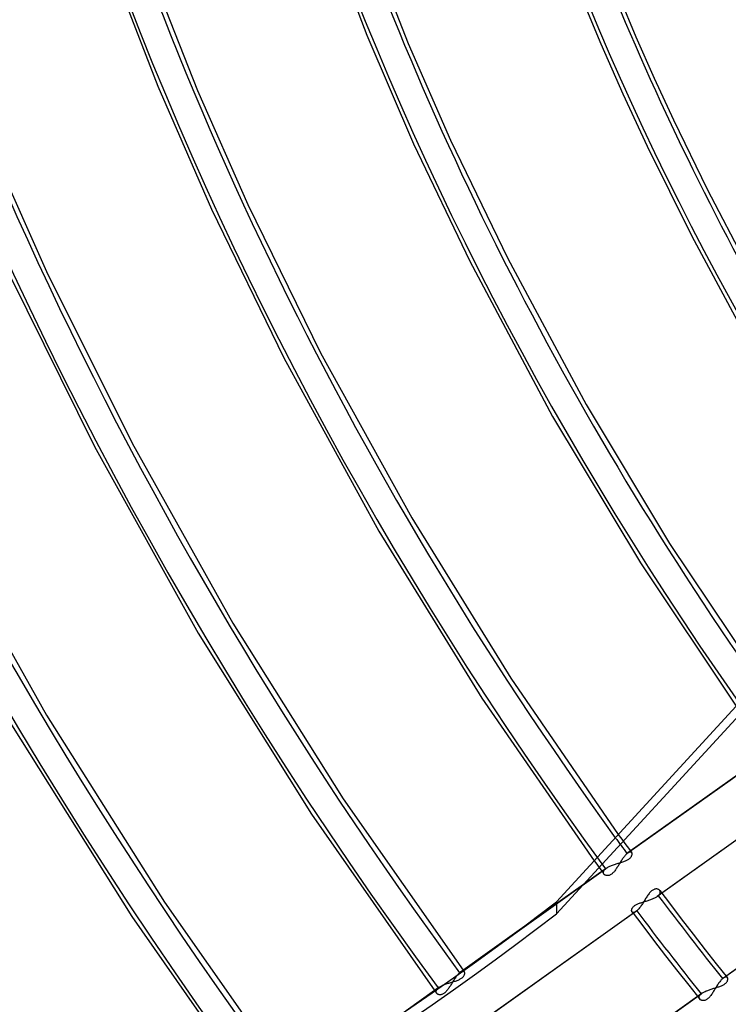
# Model space of a CAD drawing. Header units: millimetres. Extents: x -261 to 249, y -324 to 318.
# Tile 21 of 89: x -133 to -87, y -64 to 0. Entities that reach past the tile are written whole.
import ezdxf

# ---------------------------------------------------------------- set-up
doc = ezdxf.new("R2010")
doc.units = ezdxf.units.MM
doc.layers.add('MAIN-1', color=7, linetype='Continuous')
doc.layers.add('MAIN-2', color=7, linetype='Continuous')

msp = doc.modelspace()

# ---------------------------------------------------------------- linework, layer by layer
at = {"layer": 'MAIN-1'}
for p, q in [((-113.722, 7.514), (-110.326, -1.327)), ((-110.988, 6.6), (-107.655, -1.873)), ((-127.7, 5.388), (-123.821, -4.614)), ((-125.056, 4.731), (-121.255, -4.897)), ((-97.267, 3.051), (-95.223, -1.899)), ((-94.583, 2.439), (-92.963, -1.435)), ((-110.326, -1.327), (-107.308, -8.337)), ((-107.655, -1.873), (-104.926, -8.113)), ((-95.223, -1.899), (-93.803, -5.117)), ((-92.963, -1.435), (-91.784, -4.096)), ((-91.784, -4.096), (-90.544, -6.782)), ((-123.821, -4.614), (-120.359, -12.552)), ((-121.255, -4.897), (-118.012, -12.244)), ((-93.803, -5.117), (-92.228, -8.498)), ((-90.544, -6.782), (-88.354, -11.254)), ((-104.926, -8.113), (-101.238, -15.74)), ((-134.657, -8.387), (-131.001, -16.574)), ((-107.308, -8.337), (-103.681, -15.911)), ((-92.228, -8.498), (-89.352, -14.284)), ((-88.354, -11.254), (-85.848, -16.085)), ((-120.359, -12.552), (-115.679, -22.144)), ((-118.012, -12.244), (-113.31, -21.808)), ((-89.352, -14.284), (-86.42, -19.739)), ((-101.238, -15.74), (-96.181, -25.153)), ((-103.681, -15.911), (-98.348, -25.915)), ((-133.377, -16.827), (-127.919, -27.864)), ((-131.001, -16.574), (-125.485, -27.642)), ((-115.679, -22.144), (-109.553, -33.321)), ((-113.31, -21.808), (-107.435, -32.466)), ((-96.181, -25.153), (-90.783, -34.118)), ((-98.348, -25.915), (-92.671, -35.361)), ((-127.919, -27.864), (-121.222, -39.891)), ((-125.485, -27.642), (-118.979, -39.243)), ((-137.971, -32.865), (-131.011, -45.186)), ((-107.435, -32.466), (-101.043, -42.793)), ((-109.553, -33.321), (-102.902, -44.079)), ((-90.783, -34.118), (-84.921, -42.894)), ((-92.671, -35.361), (-86.487, -44.596)), ((-118.979, -39.243), (-111.852, -50.577)), ((-121.222, -39.891), (-113.9, -51.577)), ((-83.584, -41.439), (-98.096, -57.224)), ((-98.089, -57.992), (-83.383, -41.997)), ((-101.043, -42.793), (-94.096, -52.873)), ((-102.902, -44.079), (-95.656, -54.57)), ((-131.011, -45.186), (-123.389, -57.253)), ((-133.277, -45.798), (-125.5, -58.16)), ((-111.852, -50.577), (-104.114, -61.628)), ((-113.9, -51.577), (-105.936, -62.966)), ((-123.389, -57.253), (-115.128, -69.022)), ((-98.096, -57.224), (-98.089, -57.992)), ((-125.5, -58.16), (-117.058, -70.212)), ((-104.341, -61.793), (-100.932, -59.368)), ((-100.801, -59.271), (-104.288, -61.752)), ((-104.464, -61.919), (-104.489, -61.949)), ((-104.439, -61.89), (-104.464, -61.919)), ((-104.414, -61.864), (-104.439, -61.89)), ((-104.389, -61.838), (-104.414, -61.864)), ((-104.365, -61.815), (-104.389, -61.838)), ((-104.341, -61.793), (-104.365, -61.815)), ((-104.332, -61.786), (-104.341, -61.793)), ((-104.323, -61.778), (-104.332, -61.786)), ((-104.314, -61.771), (-104.323, -61.778)), ((-104.305, -61.764), (-104.314, -61.771)), ((-104.296, -61.758), (-104.305, -61.764)), ((-104.288, -61.752), (-104.296, -61.758)), ((-105.956, -62.938), (-107.788, -64.241)), ((-107.65, -64.147), (-105.954, -62.941))]:
    msp.add_line(p, q, dxfattribs=at)
for centre, major_axis, ratio, start_param, end_param in [((-0.5, -0.433), (159.408, -184.069), 0.75, 0.713724, 3.511855), ((-50, -43.301), (-148.606, 171.596), 0.75, 0, 2.284521), ((-50, -43.301), (147.952, -170.84), 0.75, -3.141592, -0.857072), ((21.152, 18.319), (154.61, -178.528), 0.75, -2.30738, -1.682209), ((26.652, 23.082), (147.212, -169.986), 0.75, -2.239992, -1.674316), ((26.652, 23.082), (135.672, -156.66), 0.75, -2.197019, -1.675191), ((26.652, 23.082), (124.132, -143.335), 0.75, -2.148696, -1.684958), ((26.652, 23.082), (112.591, -130.009), 0.75, -2.0937, -1.705734), ((-43, -37.239), (-32.634, 37.683), 0.75, -0.857072, 2.284521), ((26.652, 23.082), (101.051, -116.684), 0.75, -2.030326, -1.858411), ((-278.358, 38.282), (-235.029, -2.236), 0.639927, 1.891266, 2.438799), ((-278.35, 37.514), (-235.029, -2.236), 0.639927, 1.891266, 2.438799)]:
    msp.add_ellipse(centre, major_axis=major_axis, ratio=ratio, start_param=start_param, end_param=end_param, dxfattribs=at)
at = {"layer": 'MAIN-2'}
for p, q in [((-93.54, -54.11), (-84.122, -47.411)), ((-84.064, -47.365), (-93.487, -54.069)), ((-82.107, -50.129), (-91.519, -56.825)), ((-82.159, -50.171), (-91.578, -56.871)), ((-94.096, -52.873), (-93.953, -53.07)), ((-93.953, -53.07), (-93.809, -53.266)), ((-93.809, -53.266), (-93.666, -53.463)), ((-93.666, -53.463), (-93.522, -53.66)), ((-93.522, -53.66), (-93.378, -53.856)), ((-93.378, -53.856), (-93.234, -54.052)), ((-95.656, -54.57), (-95.55, -54.715)), ((-93.914, -54.585), (-93.948, -54.639)), ((-93.88, -54.532), (-93.914, -54.585)), ((-93.845, -54.48), (-93.88, -54.532)), ((-93.811, -54.43), (-93.845, -54.48)), ((-93.776, -54.381), (-93.811, -54.43)), ((-93.742, -54.334), (-93.776, -54.381)), ((-93.751, -54.624), (-93.696, -54.604)), ((-93.707, -54.29), (-93.742, -54.334)), ((-93.673, -54.248), (-93.707, -54.29)), ((-93.696, -54.604), (-93.643, -54.583)), ((-93.639, -54.209), (-93.673, -54.248)), ((-93.643, -54.583), (-93.592, -54.561)), ((-93.605, -54.173), (-93.639, -54.209)), ((-93.572, -54.14), (-93.605, -54.173)), ((-93.592, -54.561), (-93.543, -54.538)), ((-93.54, -54.11), (-93.572, -54.14)), ((-93.543, -54.538), (-93.496, -54.513)), ((-93.531, -54.102), (-93.54, -54.11)), ((-93.522, -54.095), (-93.531, -54.102)), ((-93.513, -54.088), (-93.522, -54.095)), ((-93.504, -54.081), (-93.513, -54.088)), ((-93.495, -54.075), (-93.504, -54.081)), ((-93.496, -54.513), (-93.453, -54.488)), ((-93.487, -54.068), (-93.495, -54.075)), ((-93.453, -54.046), (-93.487, -54.068)), ((-93.42, -54.029), (-93.453, -54.046)), ((-93.453, -54.488), (-93.414, -54.462)), ((-93.39, -54.016), (-93.42, -54.029)), ((-93.414, -54.462), (-93.378, -54.435)), ((-93.361, -54.008), (-93.39, -54.016)), ((-93.378, -54.435), (-93.345, -54.407)), ((-93.334, -54.005), (-93.361, -54.008)), ((-93.345, -54.407), (-93.316, -54.378)), ((-93.31, -54.006), (-93.334, -54.005)), ((-93.316, -54.378), (-93.291, -54.348)), ((-93.288, -54.011), (-93.31, -54.006)), ((-93.291, -54.348), (-93.269, -54.319)), ((-93.268, -54.02), (-93.288, -54.011)), ((-93.269, -54.319), (-93.251, -54.29)), ((-93.251, -54.033), (-93.268, -54.02)), ((-93.237, -54.049), (-93.251, -54.033)), ((-93.251, -54.29), (-93.237, -54.261)), ((-93.226, -54.066), (-93.237, -54.049)), ((-93.237, -54.261), (-93.225, -54.233)), ((-93.218, -54.085), (-93.226, -54.066)), ((-93.225, -54.233), (-93.217, -54.205)), ((-93.213, -54.106), (-93.218, -54.085)), ((-93.217, -54.205), (-93.212, -54.179)), ((-93.21, -54.129), (-93.213, -54.106)), ((-93.212, -54.179), (-93.21, -54.153)), ((-93.21, -54.153), (-93.21, -54.129)), ((-100.932, -59.368), (-94.924, -55.095)), ((-94.866, -55.049), (-100.801, -59.271)), ((-95.55, -54.715), (-95.445, -54.859)), ((-95.445, -54.859), (-95.339, -55.004)), ((-95.339, -55.004), (-95.233, -55.148)), ((-95.233, -55.148), (-95.127, -55.293)), ((-95.042, -55.248), (-95.028, -55.217)), ((-95.028, -55.217), (-95.009, -55.187)), ((-95.009, -55.187), (-94.985, -55.156)), ((-94.985, -55.156), (-94.957, -55.125)), ((-94.957, -55.125), (-94.924, -55.095)), ((-94.924, -55.095), (-94.915, -55.087)), ((-94.915, -55.087), (-94.906, -55.08)), ((-94.906, -55.08), (-94.896, -55.072)), ((-94.896, -55.072), (-94.886, -55.064)), ((-94.886, -55.064), (-94.876, -55.057)), ((-94.876, -55.057), (-94.865, -55.049)), ((-94.865, -55.049), (-94.826, -55.022)), ((-94.826, -55.022), (-94.783, -54.996)), ((-94.783, -54.996), (-94.736, -54.971)), ((-94.736, -54.971), (-94.687, -54.946)), ((-94.687, -54.946), (-94.636, -54.922)), ((-94.636, -54.922), (-94.582, -54.898)), ((-94.582, -54.898), (-94.526, -54.876)), ((-94.526, -54.876), (-94.469, -54.854)), ((-94.469, -54.854), (-94.41, -54.833)), ((-94.41, -54.833), (-94.35, -54.813)), ((-94.318, -55.212), (-94.353, -55.256)), ((-94.35, -54.813), (-94.289, -54.793)), ((-94.284, -55.165), (-94.318, -55.212)), ((-94.289, -54.793), (-94.228, -54.773)), ((-94.249, -55.117), (-94.284, -55.165)), ((-94.216, -55.068), (-94.249, -55.117)), ((-94.228, -54.773), (-94.166, -54.754)), ((-94.182, -55.017), (-94.216, -55.068)), ((-94.149, -54.965), (-94.182, -55.017)), ((-94.166, -54.754), (-94.105, -54.736)), ((-94.116, -54.912), (-94.149, -54.965)), ((-94.083, -54.858), (-94.116, -54.912)), ((-94.105, -54.736), (-94.044, -54.718)), ((-94.049, -54.804), (-94.083, -54.858)), ((-94.016, -54.749), (-94.049, -54.804)), ((-94.044, -54.718), (-93.983, -54.699)), ((-93.982, -54.694), (-94.016, -54.749)), ((-93.983, -54.699), (-93.924, -54.681)), ((-93.948, -54.639), (-93.982, -54.694)), ((-93.924, -54.681), (-93.865, -54.663)), ((-93.865, -54.663), (-93.808, -54.644)), ((-93.808, -54.644), (-93.751, -54.624)), ((-95.127, -55.293), (-95.021, -55.437)), ((-95.058, -55.334), (-95.057, -55.306)), ((-95.055, -55.362), (-95.058, -55.334)), ((-95.057, -55.306), (-95.052, -55.277)), ((-95.048, -55.387), (-95.055, -55.362)), ((-95.052, -55.277), (-95.042, -55.248)), ((-95.037, -55.412), (-95.048, -55.387)), ((-95.023, -55.434), (-95.037, -55.412)), ((-95.007, -55.454), (-95.023, -55.434)), ((-94.988, -55.471), (-95.007, -55.454)), ((-94.967, -55.487), (-94.988, -55.471)), ((-94.943, -55.501), (-94.967, -55.487)), ((-94.917, -55.512), (-94.943, -55.501)), ((-94.89, -55.521), (-94.917, -55.512)), ((-94.86, -55.528), (-94.89, -55.521)), ((-94.828, -55.532), (-94.86, -55.528)), ((-94.795, -55.532), (-94.828, -55.532)), ((-94.761, -55.53), (-94.795, -55.532)), ((-94.725, -55.524), (-94.761, -55.53)), ((-94.689, -55.514), (-94.725, -55.524)), ((-94.651, -55.501), (-94.689, -55.514)), ((-94.613, -55.483), (-94.651, -55.501)), ((-94.575, -55.461), (-94.613, -55.483)), ((-94.538, -55.436), (-94.575, -55.461)), ((-94.5, -55.407), (-94.538, -55.436)), ((-94.463, -55.374), (-94.5, -55.407)), ((-94.426, -55.338), (-94.463, -55.374)), ((-94.389, -55.299), (-94.426, -55.338)), ((-94.353, -55.256), (-94.389, -55.299)), ((-87.367, -62.175), (-77.955, -55.48)), ((-77.896, -55.434), (-87.315, -62.134)), ((-91.915, -56.49), (-91.955, -56.522)), ((-91.874, -56.463), (-91.915, -56.49)), ((-91.834, -56.44), (-91.874, -56.463)), ((-91.793, -56.421), (-91.834, -56.44)), ((-91.753, -56.407), (-91.793, -56.421)), ((-91.714, -56.397), (-91.753, -56.407)), ((-91.676, -56.392), (-91.714, -56.397)), ((-91.64, -56.39), (-91.676, -56.392)), ((-91.605, -56.392), (-91.64, -56.39)), ((-91.572, -56.397), (-91.605, -56.392)), ((-91.541, -56.406), (-91.572, -56.397)), ((-91.512, -56.417), (-91.541, -56.406)), ((-91.486, -56.431), (-91.512, -56.417)), ((-91.462, -56.447), (-91.486, -56.431)), ((-91.441, -56.466), (-91.462, -56.447)), ((-91.423, -56.486), (-91.441, -56.466)), ((-91.424, -56.484), (-90.732, -57.399)), ((-91.407, -56.511), (-91.423, -56.486)), ((-91.395, -56.538), (-91.407, -56.511)), ((-92.403, -57.129), (-92.438, -57.187)), ((-92.367, -57.071), (-92.403, -57.129)), ((-92.332, -57.013), (-92.367, -57.071)), ((-92.296, -56.956), (-92.332, -57.013)), ((-92.26, -56.9), (-92.296, -56.956)), ((-92.224, -56.845), (-92.26, -56.9)), ((-92.233, -57.153), (-92.175, -57.135)), ((-92.188, -56.791), (-92.224, -56.845)), ((-92.151, -56.739), (-92.188, -56.791)), ((-92.175, -57.135), (-92.117, -57.116)), ((-92.113, -56.69), (-92.151, -56.739)), ((-92.117, -57.116), (-92.06, -57.097)), ((-92.074, -56.643), (-92.113, -56.69)), ((-92.035, -56.599), (-92.074, -56.643)), ((-92.06, -57.097), (-92.004, -57.077)), ((-91.996, -56.559), (-92.035, -56.599)), ((-92.004, -57.077), (-91.95, -57.057)), ((-91.955, -56.522), (-91.996, -56.559)), ((-91.95, -57.057), (-91.896, -57.036)), ((-91.896, -57.036), (-91.844, -57.015)), ((-91.844, -57.015), (-91.794, -56.992)), ((-91.794, -56.992), (-91.746, -56.969)), ((-91.746, -56.969), (-91.7, -56.946)), ((-91.7, -56.946), (-91.657, -56.921)), ((-91.657, -56.921), (-91.616, -56.897)), ((-91.616, -56.897), (-91.578, -56.871)), ((-91.578, -56.871), (-91.568, -56.864)), ((-91.568, -56.864), (-91.558, -56.856)), ((-91.558, -56.856), (-91.548, -56.848)), ((-91.548, -56.848), (-91.538, -56.84)), ((-91.538, -56.84), (-91.528, -56.833)), ((-91.528, -56.833), (-91.519, -56.825)), ((-91.519, -56.825), (-91.484, -56.792)), ((-91.484, -56.792), (-91.454, -56.759)), ((-91.454, -56.759), (-91.43, -56.725)), ((-91.43, -56.725), (-91.411, -56.692)), ((-91.411, -56.692), (-91.397, -56.66)), ((-91.397, -56.66), (-91.389, -56.627)), ((-91.388, -56.567), (-91.395, -56.538)), ((-91.389, -56.627), (-91.386, -56.596)), ((-91.386, -56.596), (-91.388, -56.567)), ((-93.237, -57.778), (-93.236, -57.755)), ((-93.235, -57.8), (-93.237, -57.778)), ((-93.236, -57.755), (-93.232, -57.731)), ((-93.232, -57.731), (-93.226, -57.706)), ((-93.226, -57.706), (-93.218, -57.68)), ((-93.218, -57.68), (-93.207, -57.654)), ((-93.207, -57.654), (-93.193, -57.627)), ((-93.193, -57.627), (-93.176, -57.6)), ((-93.176, -57.6), (-93.156, -57.573)), ((-93.156, -57.573), (-93.132, -57.546)), ((-93.132, -57.546), (-93.105, -57.519)), ((-93.105, -57.519), (-93.076, -57.493)), ((-93.076, -57.493), (-93.043, -57.467)), ((-93.043, -57.467), (-93.007, -57.443)), ((-93.007, -57.443), (-92.968, -57.419)), ((-92.968, -57.419), (-92.926, -57.396)), ((-92.926, -57.396), (-92.881, -57.373)), ((-92.869, -57.778), (-92.903, -57.809)), ((-92.881, -57.373), (-92.834, -57.352)), ((-92.834, -57.743), (-92.869, -57.778)), ((-92.834, -57.352), (-92.785, -57.332)), ((-92.798, -57.704), (-92.834, -57.743)), ((-92.762, -57.662), (-92.798, -57.704)), ((-92.785, -57.332), (-92.735, -57.312)), ((-92.726, -57.617), (-92.762, -57.662)), ((-92.735, -57.312), (-92.683, -57.294)), ((-92.69, -57.569), (-92.726, -57.617)), ((-92.653, -57.519), (-92.69, -57.569)), ((-92.683, -57.294), (-92.63, -57.275)), ((-92.617, -57.467), (-92.653, -57.519)), ((-92.63, -57.275), (-92.576, -57.258)), ((-92.581, -57.413), (-92.617, -57.467)), ((-92.545, -57.358), (-92.581, -57.413)), ((-92.576, -57.258), (-92.52, -57.24)), ((-92.509, -57.302), (-92.545, -57.358)), ((-92.52, -57.24), (-92.464, -57.223)), ((-92.474, -57.245), (-92.509, -57.302)), ((-92.438, -57.187), (-92.474, -57.245)), ((-92.464, -57.223), (-92.407, -57.206)), ((-92.407, -57.206), (-92.349, -57.188)), ((-92.349, -57.188), (-92.291, -57.171)), ((-92.291, -57.171), (-92.233, -57.153)), ((-90.732, -57.399), (-90.035, -58.31)), ((-92.956, -57.851), (-102.374, -64.55)), ((-92.903, -57.809), (-102.316, -64.505)), ((-93.232, -57.82), (-93.235, -57.8)), ((-93.226, -57.839), (-93.232, -57.82)), ((-93.218, -57.857), (-93.226, -57.839)), ((-93.208, -57.872), (-93.218, -57.857)), ((-93.211, -57.868), (-92.521, -58.779)), ((-93.195, -57.887), (-93.208, -57.872)), ((-93.18, -57.899), (-93.195, -57.887)), ((-93.162, -57.907), (-93.18, -57.899)), ((-93.142, -57.913), (-93.162, -57.907)), ((-93.121, -57.915), (-93.142, -57.913)), ((-93.097, -57.914), (-93.121, -57.915)), ((-93.072, -57.909), (-93.097, -57.914)), ((-93.045, -57.901), (-93.072, -57.909)), ((-93.017, -57.888), (-93.045, -57.901)), ((-92.987, -57.871), (-93.017, -57.888)), ((-92.956, -57.851), (-92.987, -57.871)), ((-92.948, -57.845), (-92.956, -57.851)), ((-92.939, -57.838), (-92.948, -57.845)), ((-92.93, -57.832), (-92.939, -57.838)), ((-92.921, -57.825), (-92.93, -57.832)), ((-92.912, -57.817), (-92.921, -57.825)), ((-92.903, -57.809), (-92.912, -57.817)), ((-90.035, -58.31), (-89.261, -59.313)), ((-92.521, -58.779), (-91.828, -59.687)), ((-89.261, -59.313), (-88.482, -60.312)), ((-91.828, -59.687), (-91.046, -60.698)), ((-88.482, -60.312), (-87.771, -61.214)), ((-91.046, -60.698), (-90.26, -61.706)), ((-87.771, -61.214), (-87.057, -62.113)), ((-104.664, -62.19), (-104.699, -62.243)), ((-104.629, -62.138), (-104.664, -62.19)), ((-104.594, -62.088), (-104.629, -62.138)), ((-104.559, -62.039), (-104.594, -62.088)), ((-104.524, -61.993), (-104.559, -62.039)), ((-104.489, -61.949), (-104.524, -61.993)), ((-104.393, -62.244), (-104.344, -62.221)), ((-104.344, -62.221), (-104.297, -62.196)), ((-104.297, -62.196), (-104.254, -62.171)), ((-104.254, -61.729), (-104.288, -61.752)), ((-104.222, -61.712), (-104.254, -61.729)), ((-104.254, -62.171), (-104.215, -62.145)), ((-104.191, -61.699), (-104.222, -61.712)), ((-104.215, -62.145), (-104.179, -62.118)), ((-104.162, -61.691), (-104.191, -61.699)), ((-104.179, -62.118), (-104.146, -62.09)), ((-104.135, -61.688), (-104.162, -61.691)), ((-104.146, -62.09), (-104.117, -62.061)), ((-104.111, -61.689), (-104.135, -61.688)), ((-104.117, -62.061), (-104.091, -62.031)), ((-104.114, -61.628), (-104.101, -61.646)), ((-104.089, -61.694), (-104.111, -61.689)), ((-104.101, -61.646), (-104.088, -61.664)), ((-104.091, -62.031), (-104.07, -62.002)), ((-104.069, -61.703), (-104.089, -61.694)), ((-104.088, -61.664), (-104.075, -61.681)), ((-104.075, -61.681), (-104.061, -61.699)), ((-104.07, -62.002), (-104.052, -61.973)), ((-104.052, -61.716), (-104.069, -61.703)), ((-104.061, -61.699), (-104.048, -61.717)), ((-104.038, -61.732), (-104.052, -61.716)), ((-104.052, -61.973), (-104.037, -61.944)), ((-104.048, -61.717), (-104.035, -61.735)), ((-104.027, -61.748), (-104.038, -61.732)), ((-104.037, -61.944), (-104.026, -61.916)), ((-104.019, -61.768), (-104.027, -61.748)), ((-104.026, -61.916), (-104.018, -61.888)), ((-104.014, -61.789), (-104.019, -61.768)), ((-104.018, -61.888), (-104.013, -61.862)), ((-104.011, -61.812), (-104.014, -61.789)), ((-104.013, -61.862), (-104.01, -61.836)), ((-104.01, -61.836), (-104.011, -61.812)), ((-90.26, -61.706), (-89.553, -62.605)), ((-87.402, -62.207), (-87.438, -62.243)), ((-87.367, -62.175), (-87.402, -62.207)), ((-87.358, -62.168), (-87.367, -62.175)), ((-87.349, -62.16), (-87.358, -62.168)), ((-87.341, -62.153), (-87.349, -62.16)), ((-87.332, -62.146), (-87.341, -62.153)), ((-87.323, -62.14), (-87.332, -62.146)), ((-87.314, -62.134), (-87.323, -62.14)), ((-87.283, -62.113), (-87.314, -62.134)), ((-87.254, -62.097), (-87.283, -62.113)), ((-87.225, -62.084), (-87.254, -62.097)), ((-87.198, -62.075), (-87.225, -62.084)), ((-87.172, -62.07), (-87.198, -62.075)), ((-87.148, -62.068), (-87.172, -62.07)), ((-87.126, -62.07), (-87.148, -62.068)), ((-87.106, -62.076), (-87.126, -62.07)), ((-87.088, -62.084), (-87.106, -62.076)), ((-87.072, -62.096), (-87.088, -62.084)), ((-87.059, -62.11), (-87.072, -62.096)), ((-87.048, -62.126), (-87.059, -62.11)), ((-87.039, -62.144), (-87.048, -62.126)), ((-87.033, -62.163), (-87.039, -62.144)), ((-87.029, -62.184), (-87.033, -62.163)), ((-87.028, -62.206), (-87.029, -62.184)), ((-87.029, -62.23), (-87.028, -62.206)), ((-105.667, -62.732), (-105.956, -62.938)), ((-105.954, -62.941), (-105.725, -62.778)), ((-105.81, -62.87), (-105.786, -62.839)), ((-105.786, -62.839), (-105.758, -62.809)), ((-105.758, -62.809), (-105.725, -62.778)), ((-105.725, -62.778), (-105.716, -62.77)), ((-105.716, -62.77), (-105.707, -62.763)), ((-105.707, -62.763), (-105.697, -62.755)), ((-105.697, -62.755), (-105.687, -62.747)), ((-105.687, -62.747), (-105.677, -62.74)), ((-105.677, -62.74), (-105.666, -62.732)), ((-105.666, -62.732), (-105.627, -62.705)), ((-105.627, -62.705), (-105.584, -62.679)), ((-105.584, -62.679), (-105.538, -62.654)), ((-105.538, -62.654), (-105.488, -62.629)), ((-105.488, -62.629), (-105.437, -62.605)), ((-105.437, -62.605), (-105.383, -62.581)), ((-105.383, -62.581), (-105.327, -62.559)), ((-105.327, -62.559), (-105.27, -62.537)), ((-105.27, -62.537), (-105.211, -62.516)), ((-105.211, -62.516), (-105.151, -62.496)), ((-105.151, -62.496), (-105.09, -62.476)), ((-105.073, -62.833), (-105.108, -62.881)), ((-105.09, -62.476), (-105.029, -62.456)), ((-105.039, -62.784), (-105.073, -62.833)), ((-105.005, -62.733), (-105.039, -62.784)), ((-105.029, -62.456), (-104.967, -62.437)), ((-104.971, -62.681), (-105.005, -62.733)), ((-104.938, -62.628), (-104.971, -62.681)), ((-104.967, -62.437), (-104.906, -62.419)), ((-104.904, -62.574), (-104.938, -62.628)), ((-104.906, -62.419), (-104.845, -62.401)), ((-104.87, -62.519), (-104.904, -62.574)), ((-104.836, -62.464), (-104.87, -62.519)), ((-104.845, -62.401), (-104.784, -62.382)), ((-104.802, -62.408), (-104.836, -62.464)), ((-104.768, -62.353), (-104.802, -62.408)), ((-104.784, -62.382), (-104.725, -62.364)), ((-104.734, -62.298), (-104.768, -62.353)), ((-104.699, -62.243), (-104.734, -62.298)), ((-104.725, -62.364), (-104.666, -62.345)), ((-104.666, -62.345), (-104.609, -62.327)), ((-104.609, -62.327), (-104.552, -62.307)), ((-104.552, -62.307), (-104.497, -62.287)), ((-104.497, -62.287), (-104.444, -62.266)), ((-104.444, -62.266), (-104.393, -62.244)), ((-89.553, -62.605), (-88.841, -63.5)), ((-88.16, -62.87), (-88.103, -62.851)), ((-88.103, -62.851), (-88.045, -62.833)), ((-88.045, -62.833), (-87.988, -62.815)), ((-87.988, -62.815), (-87.931, -62.797)), ((-87.931, -62.797), (-87.874, -62.78)), ((-87.874, -62.78), (-87.817, -62.763)), ((-87.837, -62.809), (-87.873, -62.868)), ((-87.801, -62.751), (-87.837, -62.809)), ((-87.817, -62.763), (-87.761, -62.745)), ((-87.765, -62.692), (-87.801, -62.751)), ((-87.729, -62.634), (-87.765, -62.692)), ((-87.761, -62.745), (-87.706, -62.728)), ((-87.693, -62.578), (-87.729, -62.634)), ((-87.706, -62.728), (-87.652, -62.71)), ((-87.656, -62.523), (-87.693, -62.578)), ((-87.62, -62.47), (-87.656, -62.523)), ((-87.652, -62.71), (-87.599, -62.692)), ((-87.583, -62.419), (-87.62, -62.47)), ((-87.599, -62.692), (-87.547, -62.674)), ((-87.546, -62.37), (-87.583, -62.419)), ((-87.547, -62.674), (-87.496, -62.654)), ((-87.51, -62.324), (-87.546, -62.37)), ((-87.473, -62.282), (-87.51, -62.324)), ((-87.496, -62.654), (-87.446, -62.634)), ((-87.438, -62.243), (-87.473, -62.282)), ((-87.446, -62.634), (-87.399, -62.613)), ((-87.399, -62.613), (-87.353, -62.591)), ((-87.353, -62.591), (-87.31, -62.568)), ((-87.31, -62.568), (-87.27, -62.545)), ((-87.27, -62.545), (-87.232, -62.52)), ((-87.232, -62.52), (-87.198, -62.495)), ((-87.198, -62.495), (-87.167, -62.469)), ((-87.167, -62.469), (-87.139, -62.442)), ((-87.139, -62.442), (-87.114, -62.415)), ((-87.114, -62.415), (-87.092, -62.387)), ((-87.092, -62.387), (-87.074, -62.36)), ((-87.074, -62.36), (-87.059, -62.333)), ((-87.059, -62.333), (-87.048, -62.306)), ((-87.048, -62.306), (-87.039, -62.28)), ((-87.039, -62.28), (-87.032, -62.255)), ((-87.032, -62.255), (-87.029, -62.23)), ((-105.936, -62.966), (-105.917, -62.992)), ((-105.917, -62.992), (-105.898, -63.017)), ((-105.898, -63.017), (-105.879, -63.043)), ((-105.879, -63.043), (-105.86, -63.069)), ((-105.86, -63.069), (-105.841, -63.094)), ((-105.859, -63.018), (-105.858, -62.989)), ((-105.856, -63.045), (-105.859, -63.018)), ((-105.858, -62.989), (-105.853, -62.96)), ((-105.849, -63.07), (-105.856, -63.045)), ((-105.853, -62.96), (-105.843, -62.931)), ((-105.838, -63.095), (-105.849, -63.07)), ((-105.843, -62.931), (-105.829, -62.9)), ((-105.841, -63.094), (-105.822, -63.12)), ((-105.824, -63.117), (-105.838, -63.095)), ((-105.829, -62.9), (-105.81, -62.87)), ((-105.807, -63.137), (-105.824, -63.117)), ((-105.788, -63.154), (-105.807, -63.137)), ((-105.767, -63.17), (-105.788, -63.154)), ((-105.743, -63.184), (-105.767, -63.17)), ((-105.716, -63.196), (-105.743, -63.184)), ((-105.688, -63.205), (-105.716, -63.196)), ((-105.657, -63.211), (-105.688, -63.205)), ((-105.625, -63.214), (-105.657, -63.211)), ((-105.592, -63.215), (-105.625, -63.214)), ((-105.557, -63.212), (-105.592, -63.215)), ((-105.52, -63.205), (-105.557, -63.212)), ((-105.483, -63.195), (-105.52, -63.205)), ((-105.445, -63.18), (-105.483, -63.195)), ((-105.407, -63.162), (-105.445, -63.18)), ((-105.368, -63.139), (-105.407, -63.162)), ((-105.33, -63.113), (-105.368, -63.139)), ((-105.292, -63.083), (-105.33, -63.113)), ((-105.254, -63.049), (-105.292, -63.083)), ((-105.217, -63.011), (-105.254, -63.049)), ((-105.18, -62.97), (-105.217, -63.011)), ((-105.144, -62.927), (-105.18, -62.97)), ((-105.108, -62.881), (-105.144, -62.927)), ((-98.164, -69.855), (-88.752, -63.16)), ((-88.693, -63.114), (-98.111, -69.814)), ((-88.883, -63.388), (-88.881, -63.358)), ((-88.88, -63.418), (-88.883, -63.388)), ((-88.881, -63.358), (-88.873, -63.326)), ((-88.873, -63.446), (-88.88, -63.418)), ((-88.873, -63.326), (-88.86, -63.293)), ((-88.861, -63.472), (-88.873, -63.446)), ((-88.844, -63.496), (-88.861, -63.472)), ((-88.86, -63.293), (-88.842, -63.26)), ((-88.842, -63.26), (-88.817, -63.227)), ((-88.817, -63.227), (-88.787, -63.193)), ((-88.787, -63.193), (-88.752, -63.16)), ((-88.752, -63.16), (-88.742, -63.152)), ((-88.742, -63.152), (-88.733, -63.144)), ((-88.733, -63.144), (-88.723, -63.137)), ((-88.723, -63.137), (-88.713, -63.129)), ((-88.713, -63.129), (-88.703, -63.121)), ((-88.703, -63.121), (-88.692, -63.114)), ((-88.692, -63.114), (-88.655, -63.089)), ((-88.655, -63.089), (-88.615, -63.064)), ((-88.615, -63.064), (-88.573, -63.04)), ((-88.573, -63.04), (-88.527, -63.016)), ((-88.527, -63.016), (-88.48, -62.993)), ((-88.48, -62.993), (-88.43, -62.971)), ((-88.43, -62.971), (-88.379, -62.95)), ((-88.355, -63.494), (-88.396, -63.52)), ((-88.379, -62.95), (-88.326, -62.929)), ((-88.315, -63.463), (-88.355, -63.494)), ((-88.326, -62.929), (-88.272, -62.909)), ((-88.275, -63.428), (-88.315, -63.463)), ((-88.236, -63.389), (-88.275, -63.428)), ((-88.272, -62.909), (-88.216, -62.889)), ((-88.197, -63.347), (-88.236, -63.389)), ((-88.216, -62.889), (-88.16, -62.87)), ((-88.159, -63.301), (-88.197, -63.347)), ((-88.122, -63.253), (-88.159, -63.301)), ((-88.085, -63.202), (-88.122, -63.253)), ((-88.049, -63.15), (-88.085, -63.202)), ((-88.014, -63.096), (-88.049, -63.15)), ((-87.978, -63.041), (-88.014, -63.096)), ((-87.943, -62.984), (-87.978, -63.041)), ((-87.908, -62.926), (-87.943, -62.984)), ((-87.873, -62.868), (-87.908, -62.926)), ((-88.826, -63.516), (-88.844, -63.496)), ((-88.805, -63.533), (-88.826, -63.516)), ((-88.782, -63.549), (-88.805, -63.533)), ((-88.755, -63.562), (-88.782, -63.549)), ((-88.727, -63.573), (-88.755, -63.562)), ((-88.696, -63.582), (-88.727, -63.573)), ((-88.663, -63.587), (-88.696, -63.582)), ((-88.629, -63.589), (-88.663, -63.587)), ((-88.592, -63.588), (-88.629, -63.589)), ((-88.555, -63.583), (-88.592, -63.588)), ((-88.516, -63.574), (-88.555, -63.583)), ((-88.476, -63.56), (-88.516, -63.574)), ((-88.436, -63.543), (-88.476, -63.56)), ((-88.396, -63.52), (-88.436, -63.543))]:
    msp.add_line(p, q, dxfattribs=at)
for centre, major_axis, start_param, end_param in [((0, 0), (-158.754, 183.313), -2.427868, 0.713724), ((26.652, 23.082), (-148.691, 171.694), 0.713724, 1.469976), ((21.152, 18.319), (-156.089, 180.236), 0.713724, 1.471364), ((26.652, 23.082), (-137.151, 158.369), 0.713724, 1.466754), ((26.652, 23.082), (-125.611, 145.043), 0.713724, 1.463779), ((26.652, 23.082), (-114.071, 131.718), 0.713724, 1.460202), ((26.652, 23.082), (-102.531, 118.392), 0.713724, 1.455819), ((-0.5, -0.433), (159.408, -184.069), -2.427868, -0.370263), ((0, 0), (-158.754, 183.313), 0.713724, 3.855317), ((26.652, 23.082), (-90.99, 105.067), 0.713724, 1.450323), ((-8.75, -7.578), (-148.606, 171.596), 0.713724, 2.284521), ((26.652, 23.082), (89.511, -103.358), -2.23884, -1.692077), ((26.652, 23.082), (124.132, -143.335), -1.684958, -1.678235), ((26.652, 23.082), (124.132, -143.335), -1.660349, -1.624591), ((26.652, 23.082), (-125.611, 145.043), 1.481454, 1.516791)]:
    msp.add_ellipse(centre, major_axis=major_axis, ratio=0.75, start_param=start_param, end_param=end_param, dxfattribs=at)

doc.saveas('drawing.dxf')
